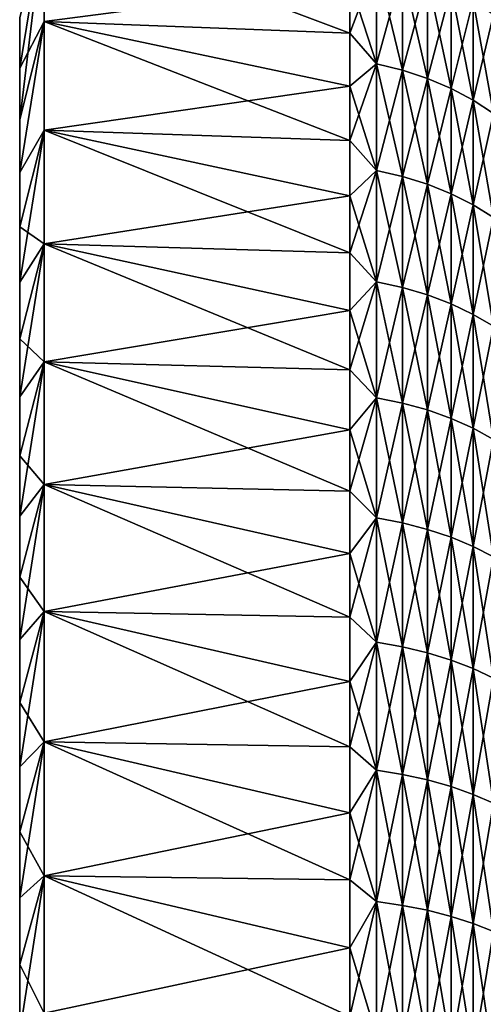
# Model space of a CAD drawing. Header units: metres. Extents: x -61 to 49, y -32 to 32.
# Tile 36 of 256: x -61 to -56, y 13 to 23. Entities that reach past the tile are written whole.
import ezdxf

# ---------------------------------------------------------------- set-up
doc = ezdxf.new("R2010")
doc.units = ezdxf.units.M
doc.layers.add('solid_K_27_40_10_000Y34', color=7, linetype='CONTINUOUS')

msp = doc.modelspace()

# ---------------------------------------------------------------- linework, layer by layer
at = {"layer": 'solid_K_27_40_10_000Y34'}
for points in [[(-60.739529, 24.080906, -21.825672), (-61, 22.485098, -21.373669), (-61, 23.019142, -20.797413)], [(-60.739529, 22.980925, -22.981016), (-61, 22.485098, -21.373669), (-60.739529, 24.080906, -21.825672)], [(-60.739529, 24.080906, 21.825672), (-61, 23.019142, 20.797413), (-61, 22.485098, 21.373669)], [(-60.739529, 24.080906, 21.825672), (-61, 22.485098, 21.373669), (-61, 21.93647, 21.93638)], [(-60.739529, 24.080906, 21.825672), (-61, 21.93647, 21.93638), (-60.739529, 22.980925, 22.981016)], [(-60.739529, 24.080906, -21.825672), (-57.49202, 23.404406, -21.716152), (-57.49202, 22.85573, -22.292892)], [(-60.739529, 22.980925, -22.981016), (-60.739529, 24.080906, -21.825672), (-57.49202, 22.85573, -22.292892)], [(-60.739529, 24.080906, 21.825672), (-60.739529, 22.980925, 22.981016), (-57.49202, 23.404409, 21.716146)], [(-57.208706, 22.529903, -22.529903), (-57.49202, 23.404406, -21.716152), (-57.208706, 23.608253, -21.397274)], [(-57.208706, 23.608253, 21.397274), (-57.49202, 23.404409, 21.716146), (-57.49202, 22.855734, 22.292887)], [(-57.208706, 23.608253, 21.397274), (-57.49202, 22.855734, 22.292887), (-57.208706, 22.529903, 22.529903)], [(-57.208706, 23.608253, 21.397274), (-57.208706, 22.529903, 22.529903), (-56.93124, 23.537645, 21.333279)], [(-57.208706, 23.608253, -21.397274), (-56.93124, 23.537645, -21.333279), (-56.93124, 22.462519, -22.462519)], [(-57.208706, 22.529903, -22.529903), (-57.208706, 23.608253, -21.397274), (-56.93124, 22.462519, -22.462519)], [(-57.208706, 22.529903, 22.529903), (-56.93124, 22.462519, 22.462519), (-56.93124, 23.537645, 21.333279)], [(-56.93124, 23.537645, 21.333279), (-56.93124, 22.462519, 22.462519), (-56.665268, 23.445911, 21.250135)], [(-56.93124, 23.537645, -21.333279), (-56.665268, 23.445911, -21.250135), (-56.665268, 22.374975, -22.374975)], [(-56.93124, 22.462519, -22.462519), (-56.93124, 23.537645, -21.333279), (-56.665268, 22.374975, -22.374975)], [(-60.739529, 22.980925, 22.981016), (-57.49202, 22.855734, 22.292887), (-57.49202, 23.404409, 21.716146)], [(-57.208706, 22.529903, -22.529903), (-57.49202, 22.85573, -22.292892), (-57.49202, 23.404406, -21.716152)], [(-56.93124, 22.462519, 22.462519), (-56.665268, 22.374975, 22.374975), (-56.665268, 23.445911, 21.250135)], [(-56.665268, 23.445911, 21.250135), (-56.665268, 22.374975, 22.374975), (-56.413712, 23.334063, 21.148762)], [(-56.665268, 23.445911, -21.250135), (-56.413712, 23.334063, -21.148762), (-56.413712, 22.268234, -22.268234)], [(-56.665268, 22.374975, -22.374975), (-56.665268, 23.445911, -21.250135), (-56.413712, 22.268234, -22.268234)], [(-56.665268, 22.374975, 22.374975), (-56.413712, 22.268234, 22.268234), (-56.413712, 23.334063, 21.148762)], [(-56.413712, 23.334063, 21.148762), (-56.413712, 22.268234, 22.268234), (-56.179329, 23.203323, 21.030268)], [(-56.413712, 23.334063, -21.148762), (-56.179329, 23.203323, -21.030268), (-56.179329, 22.143469, -22.143469)], [(-56.413712, 22.268234, -22.268234), (-56.413712, 23.334063, -21.148762), (-56.179329, 22.143469, -22.143469)], [(-56.413712, 22.268234, 22.268234), (-56.179329, 22.143469, 22.143469), (-56.179329, 23.203323, 21.030268)], [(-56.179329, 23.203323, 21.030268), (-56.179329, 22.143469, 22.143469), (-55.964695, 23.055132, 20.895954)], [(-56.179329, 23.203323, -21.030268), (-55.964695, 23.055132, -20.895954), (-55.964695, 22.002047, -22.002047)], [(-56.179329, 22.143469, -22.143469), (-56.179329, 23.203323, -21.030268), (-55.964695, 22.002047, -22.002047)], [(-56.179329, 22.143469, 22.143469), (-55.964695, 22.002047, 22.002047), (-55.964695, 23.055132, 20.895954)], [(-61, 23.019142, 20.797413), (-61, 23.019142, -20.797413), (-61, 22.485098, -21.373669)], [(-61, 22.485098, 21.373669), (-61, 23.019142, 20.797413), (-61, 22.485098, -21.373669)], [(-60.739529, 22.980925, -22.981016), (-61, 21.373859, -22.484905), (-61, 21.93647, -21.93638)], [(-60.739529, 21.825676, -24.080902), (-61, 21.373859, -22.484905), (-60.739529, 22.980925, -22.981016)], [(-60.739529, 22.980925, -22.981016), (-61, 21.93647, -21.93638), (-61, 22.485098, -21.373669)], [(-60.739529, 22.980925, 22.981016), (-61, 21.93647, 21.93638), (-61, 21.373859, 22.484905)], [(-60.739529, 22.980925, 22.981016), (-61, 21.373859, 22.484905), (-60.739529, 21.825676, 24.080902)], [(-60.739529, 22.980925, -22.981016), (-57.49202, 22.292849, -22.855772), (-57.49202, 21.716112, -23.404442)], [(-60.739529, 21.825676, -24.080902), (-60.739529, 22.980925, -22.981016), (-57.49202, 21.716112, -23.404442)], [(-60.739529, 22.980925, -22.981016), (-57.49202, 22.85573, -22.292892), (-57.49202, 22.292849, -22.855772)], [(-60.739529, 22.980925, 22.981016), (-57.49202, 22.292852, 22.855768), (-57.49202, 22.855734, 22.292887)], [(-60.739529, 22.980925, 22.981016), (-60.739529, 21.825676, 24.080902), (-57.49202, 22.292852, 22.855768)], [(-57.208706, 22.529903, 22.529903), (-57.49202, 22.855734, 22.292887), (-57.49202, 22.292852, 22.855768)], [(-57.208706, 22.529903, -22.529903), (-57.49202, 22.292849, -22.855772), (-57.49202, 22.85573, -22.292892)], [(-57.208706, 21.397274, -23.608253), (-57.49202, 22.292849, -22.855772), (-57.208706, 22.529903, -22.529903)], [(-57.208706, 22.529903, 22.529903), (-57.49202, 22.292852, 22.855768), (-57.49202, 21.716114, 23.40444)], [(-57.208706, 22.529903, 22.529903), (-57.49202, 21.716114, 23.40444), (-57.208706, 21.397274, 23.608253)], [(-57.208706, 22.529903, 22.529903), (-57.208706, 21.397274, 23.608253), (-56.93124, 22.462519, 22.462519)], [(-57.208706, 22.529903, -22.529903), (-56.93124, 22.462519, -22.462519), (-56.93124, 21.333279, -23.537645)], [(-57.208706, 21.397274, -23.608253), (-57.208706, 22.529903, -22.529903), (-56.93124, 21.333279, -23.537645)], [(-61, 22.485098, 21.373669), (-61, 22.485098, -21.373669), (-61, 21.93647, -21.93638)], [(-61, 21.93647, 21.93638), (-61, 22.485098, 21.373669), (-61, 21.93647, -21.93638)], [(-57.208706, 21.397274, 23.608253), (-56.93124, 21.333279, 23.537645), (-56.93124, 22.462519, 22.462519)], [(-56.93124, 22.462519, 22.462519), (-56.93124, 21.333279, 23.537645), (-56.665268, 22.374975, 22.374975)], [(-56.93124, 22.462519, -22.462519), (-56.665268, 22.374975, -22.374975), (-56.665268, 21.250135, -23.445911)], [(-56.93124, 21.333279, -23.537645), (-56.93124, 22.462519, -22.462519), (-56.665268, 21.250135, -23.445911)], [(-56.93124, 21.333279, 23.537645), (-56.665268, 21.250135, 23.445911), (-56.665268, 22.374975, 22.374975)], [(-56.665268, 22.374975, 22.374975), (-56.665268, 21.250135, 23.445911), (-56.413712, 22.268234, 22.268234)], [(-56.665268, 22.374975, -22.374975), (-56.413712, 22.268234, -22.268234), (-56.413712, 21.148762, -23.334063)], [(-56.665268, 21.250135, -23.445911), (-56.665268, 22.374975, -22.374975), (-56.413712, 21.148762, -23.334063)], [(-60.739529, 21.825676, 24.080902), (-57.49202, 21.716114, 23.40444), (-57.49202, 22.292852, 22.855768)], [(-57.208706, 21.397274, -23.608253), (-57.49202, 21.716112, -23.404442), (-57.49202, 22.292849, -22.855772)], [(-56.665268, 21.250135, 23.445911), (-56.413712, 21.148762, 23.334063), (-56.413712, 22.268234, 22.268234)], [(-56.413712, 22.268234, 22.268234), (-56.413712, 21.148762, 23.334063), (-56.179329, 22.143469, 22.143469)], [(-56.413712, 22.268234, -22.268234), (-56.179329, 22.143469, -22.143469), (-56.179329, 21.030268, -23.203323)], [(-56.413712, 21.148762, -23.334063), (-56.413712, 22.268234, -22.268234), (-56.179329, 21.030268, -23.203323)], [(-56.413712, 21.148762, 23.334063), (-56.179329, 21.030268, 23.203323), (-56.179329, 22.143469, 22.143469)], [(-56.179329, 22.143469, 22.143469), (-56.179329, 21.030268, 23.203323), (-55.964695, 22.002047, 22.002047)], [(-56.179329, 22.143469, -22.143469), (-55.964695, 22.002047, -22.002047), (-55.964695, 20.895954, -23.055132)], [(-56.179329, 21.030268, -23.203323), (-56.179329, 22.143469, -22.143469), (-55.964695, 20.895954, -23.055132)], [(-56.179329, 21.030268, 23.203323), (-55.964695, 20.895954, 23.055132), (-55.964695, 22.002047, 22.002047)], [(-61, 21.93647, 21.93638), (-61, 21.93647, -21.93638), (-61, 21.373859, -22.484905)], [(-61, 21.373859, 22.484905), (-61, 21.93647, 21.93638), (-61, 21.373859, -22.484905)], [(-60.739529, 21.825676, -24.080902), (-61, 20.797045, -23.019451), (-61, 21.373859, -22.484905)], [(-60.739529, 20.617842, -25.122791), (-61, 20.797045, -23.019451), (-60.739529, 21.825676, -24.080902)], [(-60.739529, 21.825676, 24.080902), (-61, 21.373859, 22.484905), (-61, 20.797045, 23.019451)], [(-60.739529, 21.825676, 24.080902), (-61, 20.797045, 23.019451), (-61, 20.207176, 23.538977)], [(-60.739529, 21.825676, 24.080902), (-61, 20.207176, 23.538977), (-60.739529, 20.617842, 25.122791)], [(-60.739529, 21.825676, -24.080902), (-57.49202, 21.125875, -23.938562), (-57.49202, 20.522507, -24.457802)], [(-60.739529, 20.617842, -25.122791), (-60.739529, 21.825676, -24.080902), (-57.49202, 20.522507, -24.457802)], [(-60.739529, 21.825676, -24.080902), (-57.49202, 21.716112, -23.404442), (-57.49202, 21.125875, -23.938562)], [(-60.739529, 21.825676, 24.080902), (-57.49202, 21.125877, 23.938562), (-57.49202, 21.716114, 23.40444)], [(-60.739529, 21.825676, 24.080902), (-60.739529, 20.617842, 25.122791), (-57.49202, 21.125877, 23.938562)], [(-57.208706, 21.397274, 23.608253), (-57.49202, 21.716114, 23.40444), (-57.49202, 21.125877, 23.938562)], [(-57.208706, 21.397274, -23.608253), (-57.49202, 21.125875, -23.938562), (-57.49202, 21.716112, -23.404442)], [(-61, 21.373859, 22.484905), (-61, 21.373859, -22.484905), (-61, 20.797045, -23.019451)], [(-61, 20.797045, 23.019451), (-61, 21.373859, 22.484905), (-61, 20.797045, -23.019451)], [(-57.208706, 20.213099, -24.629732), (-57.49202, 21.125875, -23.938562), (-57.208706, 21.397274, -23.608253)], [(-57.208706, 21.397274, 23.608253), (-57.49202, 21.125877, 23.938562), (-57.49202, 20.522507, 24.457802)], [(-57.208706, 21.397274, 23.608253), (-57.49202, 20.522507, 24.457802), (-57.208706, 20.213099, 24.629732)], [(-57.208706, 21.397274, 23.608253), (-57.208706, 20.213099, 24.629732), (-56.93124, 21.333279, 23.537645)], [(-57.208706, 21.397274, -23.608253), (-56.93124, 21.333279, -23.537645), (-56.93124, 20.152643, -24.556067)], [(-57.208706, 20.213099, -24.629732), (-57.208706, 21.397274, -23.608253), (-56.93124, 20.152643, -24.556067)], [(-57.208706, 20.213099, 24.629732), (-56.93124, 20.152643, 24.556067), (-56.93124, 21.333279, 23.537645)], [(-56.93124, 21.333279, 23.537645), (-56.93124, 20.152643, 24.556067), (-56.665268, 21.250135, 23.445911)], [(-56.93124, 21.333279, -23.537645), (-56.665268, 21.250135, -23.445911), (-56.665268, 20.074102, -24.460365)], [(-56.93124, 20.152643, -24.556067), (-56.93124, 21.333279, -23.537645), (-56.665268, 20.074102, -24.460365)], [(-56.93124, 20.152643, 24.556067), (-56.665268, 20.074102, 24.460365), (-56.665268, 21.250135, 23.445911)], [(-56.665268, 21.250135, 23.445911), (-56.665268, 20.074102, 24.460365), (-56.413712, 21.148762, 23.334063)], [(-56.665268, 21.250135, -23.445911), (-56.413712, 21.148762, -23.334063), (-56.413712, 19.978338, -24.343676)], [(-56.665268, 20.074102, -24.460365), (-56.665268, 21.250135, -23.445911), (-56.413712, 19.978338, -24.343676)], [(-60.739529, 20.617842, 25.122791), (-57.49202, 20.522507, 24.457802), (-57.49202, 21.125877, 23.938562)], [(-57.208706, 20.213099, -24.629732), (-57.49202, 20.522507, -24.457802), (-57.49202, 21.125875, -23.938562)], [(-56.665268, 20.074102, 24.460365), (-56.413712, 19.978338, 24.343676), (-56.413712, 21.148762, 23.334063)], [(-56.413712, 21.148762, 23.334063), (-56.413712, 19.978338, 24.343676), (-56.179329, 21.030268, 23.203323)], [(-56.413712, 21.148762, -23.334063), (-56.179329, 21.030268, -23.203323), (-56.179329, 19.866402, -24.207281)], [(-56.413712, 19.978338, -24.343676), (-56.413712, 21.148762, -23.334063), (-56.179329, 19.866402, -24.207281)], [(-56.413712, 19.978338, 24.343676), (-56.179329, 19.866402, 24.207281), (-56.179329, 21.030268, 23.203323)], [(-56.179329, 21.030268, 23.203323), (-56.179329, 19.866402, 24.207281), (-55.964695, 20.895954, 23.055132)], [(-56.179329, 21.030268, -23.203323), (-55.964695, 20.895954, -23.055132), (-55.964695, 19.739523, -24.052677)], [(-56.179329, 19.866402, -24.207281), (-56.179329, 21.030268, -23.203323), (-55.964695, 19.739523, -24.052677)], [(-56.179329, 19.866402, 24.207281), (-55.964695, 19.739523, 24.052677), (-55.964695, 20.895954, 23.055132)], [(-61, 20.797045, 23.019451), (-61, 20.797045, -23.019451), (-61, 20.207176, -23.538977)], [(-60.739529, 20.617842, -25.122791), (-61, 20.207176, -23.538977), (-61, 20.797045, -23.019451)], [(-61, 20.207176, 23.538977), (-61, 20.797045, 23.019451), (-61, 20.207176, -23.538977)], [(-60.739529, 20.617842, -25.122791), (-61, 19.604595, -24.043159), (-61, 20.207176, -23.538977)], [(-60.739529, 19.360161, -26.104294), (-61, 19.604595, -24.043159), (-60.739529, 20.617842, -25.122791)], [(-60.739529, 20.617842, 25.122791), (-61, 20.207176, 23.538977), (-61, 19.604595, 24.043159)], [(-60.739529, 20.617842, 25.122791), (-61, 19.604595, 24.043159), (-61, 18.989401, 24.531944)], [(-60.739529, 20.617842, 25.122791), (-61, 18.989401, 24.531944), (-60.739529, 19.360161, 26.104294)], [(-60.739529, 20.617842, -25.122791), (-57.49202, 19.90638, -24.96184), (-57.49202, 19.277878, -25.450359)], [(-60.739529, 19.360161, -26.104294), (-60.739529, 20.617842, -25.122791), (-57.49202, 19.277878, -25.450359)], [(-60.739529, 20.617842, -25.122791), (-57.49202, 20.522507, -24.457802), (-57.49202, 19.90638, -24.96184)], [(-60.739529, 20.617842, 25.122791), (-57.49202, 19.90638, 24.96184), (-57.49202, 20.522507, 24.457802)], [(-60.739529, 20.617842, 25.122791), (-60.739529, 19.360161, 26.104294), (-57.49202, 19.90638, 24.96184)], [(-57.208706, 20.213099, -24.629732), (-57.49202, 19.90638, -24.96184), (-57.49202, 20.522507, -24.457802)], [(-57.208706, 20.213099, 24.629732), (-57.49202, 20.522507, 24.457802), (-57.49202, 19.90638, 24.96184)], [(-57.208706, 18.980227, -25.591873), (-57.49202, 19.90638, -24.96184), (-57.208706, 20.213099, -24.629732)], [(-57.208706, 20.213099, 24.629732), (-57.49202, 19.90638, 24.96184), (-57.49202, 19.277878, 25.450359)], [(-57.208706, 20.213099, 24.629732), (-57.49202, 19.277878, 25.450359), (-57.208706, 18.980227, 25.591873)], [(-57.208706, 20.213099, 24.629732), (-57.208706, 18.980227, 25.591873), (-56.93124, 20.152643, 24.556067)], [(-57.208706, 20.213099, -24.629732), (-56.93124, 20.152643, -24.556067), (-56.93124, 18.92346, -25.515331)], [(-57.208706, 18.980227, -25.591873), (-57.208706, 20.213099, -24.629732), (-56.93124, 18.92346, -25.515331)], [(-61, 20.207176, 23.538977), (-61, 20.207176, -23.538977), (-61, 19.604595, -24.043159)], [(-61, 19.604595, 24.043159), (-61, 20.207176, 23.538977), (-61, 19.604595, -24.043159)], [(-57.208706, 18.980227, 25.591873), (-56.93124, 18.92346, 25.515331), (-56.93124, 20.152643, 24.556067)], [(-56.93124, 20.152643, 24.556067), (-56.93124, 18.92346, 25.515331), (-56.665268, 20.074102, 24.460365)], [(-56.93124, 20.152643, -24.556067), (-56.665268, 20.074102, -24.460365), (-56.665268, 18.84971, -25.415892)], [(-56.93124, 18.92346, -25.515331), (-56.93124, 20.152643, -24.556067), (-56.665268, 18.84971, -25.415892)], [(-56.93124, 18.92346, 25.515331), (-56.665268, 18.84971, 25.415892), (-56.665268, 20.074102, 24.460365)], [(-56.665268, 20.074102, 24.460365), (-56.665268, 18.84971, 25.415892), (-56.413712, 19.978338, 24.343676)], [(-56.665268, 20.074102, -24.460365), (-56.413712, 19.978338, -24.343676), (-56.413712, 18.759787, -25.294643)], [(-56.665268, 18.84971, -25.415892), (-56.665268, 20.074102, -24.460365), (-56.413712, 18.759787, -25.294643)], [(-60.739529, 19.360161, 26.104294), (-57.49202, 19.277878, 25.450359), (-57.49202, 19.90638, 24.96184)], [(-57.208706, 18.980227, -25.591873), (-57.49202, 19.277878, -25.450359), (-57.49202, 19.90638, -24.96184)], [(-56.665268, 18.84971, 25.415892), (-56.413712, 18.759787, 25.294643), (-56.413712, 19.978338, 24.343676)], [(-56.413712, 19.978338, 24.343676), (-56.413712, 18.759787, 25.294643), (-56.179329, 19.866402, 24.207281)], [(-56.413712, 19.978338, -24.343676), (-56.179329, 19.866402, -24.207281), (-56.179329, 18.654676, -25.15292)], [(-56.413712, 18.759787, -25.294643), (-56.413712, 19.978338, -24.343676), (-56.179329, 18.654676, -25.15292)], [(-56.413712, 18.759787, 25.294643), (-56.179329, 18.654676, 25.15292), (-56.179329, 19.866402, 24.207281)], [(-56.179329, 19.866402, 24.207281), (-56.179329, 18.654676, 25.15292), (-55.964695, 19.739523, 24.052677)], [(-56.179329, 19.866402, -24.207281), (-55.964695, 19.739523, -24.052677), (-55.964695, 18.535536, -24.992277)], [(-56.179329, 18.654676, -25.15292), (-56.179329, 19.866402, -24.207281), (-55.964695, 18.535536, -24.992277)], [(-56.179329, 18.654676, 25.15292), (-55.964695, 18.535536, 24.992277), (-55.964695, 19.739523, 24.052677)], [(-61, 19.604595, 24.043159), (-61, 19.604595, -24.043159), (-61, 18.989401, -24.531944)], [(-60.739529, 19.360161, -26.104294), (-61, 18.989401, -24.531944), (-61, 19.604595, -24.043159)], [(-61, 18.989401, 24.531944), (-61, 19.604595, 24.043159), (-61, 18.989401, -24.531944)], [(-60.739529, 19.360161, -26.104294), (-61, 18.361893, -25.005064), (-61, 18.989401, -24.531944)], [(-60.739529, 18.056015, -27.022774), (-61, 18.361893, -25.005064), (-60.739529, 19.360161, -26.104294)], [(-60.739529, 19.360161, 26.104294), (-61, 18.989401, 24.531944), (-61, 18.361893, 25.005064)], [(-60.739529, 19.360161, 26.104294), (-61, 18.361893, 25.005064), (-61, 17.72213, 25.462496)], [(-60.739529, 19.360161, 26.104294), (-61, 17.72213, 25.462496), (-60.739529, 18.056015, 27.022774)], [(-60.739529, 19.360161, -26.104294), (-57.49202, 18.63739, -25.923061), (-57.49202, 17.985317, -26.379646)], [(-60.739529, 18.056015, -27.022774), (-60.739529, 19.360161, -26.104294), (-57.49202, 17.985317, -26.379646)], [(-60.739529, 19.360161, -26.104294), (-57.49202, 19.277878, -25.450359), (-57.49202, 18.63739, -25.923061)], [(-60.739529, 19.360161, 26.104294), (-57.49202, 18.637392, 25.923059), (-57.49202, 19.277878, 25.450359)], [(-60.739529, 19.360161, 26.104294), (-60.739529, 18.056015, 27.022774), (-57.49202, 18.637392, 25.923059)], [(-57.208706, 18.980227, -25.591873), (-57.49202, 18.63739, -25.923061), (-57.49202, 19.277878, -25.450359)], [(-57.208706, 18.980227, 25.591873), (-57.49202, 19.277878, 25.450359), (-57.49202, 18.637392, 25.923059)], [(-61, 18.989401, 24.531944), (-61, 18.989401, -24.531944), (-61, 18.361893, -25.005064)], [(-61, 18.361893, 25.005064), (-61, 18.989401, 24.531944), (-61, 18.361893, -25.005064)], [(-57.208706, 17.701632, -26.492363), (-57.49202, 18.63739, -25.923061), (-57.208706, 18.980227, -25.591873)], [(-57.208706, 18.980227, 25.591873), (-57.49202, 18.637392, 25.923059), (-57.49202, 17.985319, 26.379644)], [(-57.208706, 18.980227, 25.591873), (-57.49202, 17.985319, 26.379644), (-57.208706, 17.701632, 26.492363)], [(-57.208706, 18.980227, 25.591873), (-57.208706, 17.701632, 26.492363), (-56.93124, 18.92346, 25.515331)], [(-57.208706, 18.980227, -25.591873), (-56.93124, 18.92346, -25.515331), (-56.93124, 17.648687, -26.413128)], [(-57.208706, 17.701632, -26.492363), (-57.208706, 18.980227, -25.591873), (-56.93124, 17.648687, -26.413128)], [(-57.208706, 17.701632, 26.492363), (-56.93124, 17.648687, 26.413128), (-56.93124, 18.92346, 25.515331)], [(-56.93124, 18.92346, 25.515331), (-56.93124, 17.648687, 26.413128), (-56.665268, 18.84971, 25.415892)], [(-56.93124, 18.92346, -25.515331), (-56.665268, 18.84971, -25.415892), (-56.665268, 17.579906, -26.310188)], [(-56.93124, 17.648687, -26.413128), (-56.93124, 18.92346, -25.515331), (-56.665268, 17.579906, -26.310188)], [(-56.93124, 17.648687, 26.413128), (-56.665268, 17.579906, 26.310188), (-56.665268, 18.84971, 25.415892)], [(-56.665268, 18.84971, 25.415892), (-56.665268, 17.579906, 26.310188), (-56.413712, 18.759787, 25.294643)], [(-56.665268, 18.84971, -25.415892), (-56.413712, 18.759787, -25.294643), (-56.413712, 17.49604, -26.184675)], [(-56.665268, 17.579906, -26.310188), (-56.665268, 18.84971, -25.415892), (-56.413712, 17.49604, -26.184675)], [(-56.665268, 17.579906, 26.310188), (-56.413712, 17.49604, 26.184675), (-56.413712, 18.759787, 25.294643)], [(-56.413712, 18.759787, 25.294643), (-56.413712, 17.49604, 26.184675), (-56.179329, 18.654676, 25.15292)], [(-56.413712, 18.759787, -25.294643), (-56.179329, 18.654676, -25.15292), (-56.179329, 17.398012, -26.037964)], [(-56.413712, 17.49604, -26.184675), (-56.413712, 18.759787, -25.294643), (-56.179329, 17.398012, -26.037964)], [(-60.739529, 18.056015, 27.022774), (-57.49202, 17.985319, 26.379644), (-57.49202, 18.637392, 25.923059)], [(-57.208706, 17.701632, -26.492363), (-57.49202, 17.985317, -26.379646), (-57.49202, 18.63739, -25.923061)], [(-56.413712, 17.49604, 26.184675), (-56.179329, 17.398012, 26.037964), (-56.179329, 18.654676, 25.15292)], [(-56.179329, 18.654676, 25.15292), (-56.179329, 17.398012, 26.037964), (-55.964695, 18.535536, 24.992277)], [(-56.179329, 18.654676, -25.15292), (-55.964695, 18.535536, -24.992277), (-55.964695, 17.286896, -25.871668)], [(-56.179329, 17.398012, -26.037964), (-56.179329, 18.654676, -25.15292), (-55.964695, 17.286896, -25.871668)], [(-56.179329, 17.398012, 26.037964), (-55.964695, 17.286896, 25.871668), (-55.964695, 18.535536, 24.992277)], [(-61, 18.361893, 25.005064), (-61, 18.361893, -25.005064), (-61, 17.72213, -25.462496)], [(-60.739529, 18.056015, -27.022774), (-61, 17.72213, -25.462496), (-61, 18.361893, -25.005064)], [(-61, 17.72213, 25.462496), (-61, 18.361893, 25.005064), (-61, 17.72213, -25.462496)], [(-60.739529, 18.056015, -27.022774), (-61, 17.071526, -25.903215), (-61, 17.72213, -25.462496)], [(-60.739529, 16.70841, -27.876137), (-61, 17.071526, -25.903215), (-60.739529, 18.056015, -27.022774)], [(-60.739529, 18.056015, 27.022774), (-61, 17.72213, 25.462496), (-61, 17.071526, 25.903215)], [(-60.739529, 18.056015, 27.022774), (-61, 17.071526, 25.903215), (-61, 16.409935, 26.327314)], [(-60.739529, 18.056015, 27.022774), (-61, 16.409935, 26.327314), (-60.739529, 16.70841, 27.876137)], [(-60.739529, 18.056015, -27.022774), (-57.49202, 17.322063, -26.819834), (-57.49202, 16.648041, -27.243351)], [(-60.739529, 16.70841, -27.876137), (-60.739529, 18.056015, -27.022774), (-57.49202, 16.648041, -27.243351)], [(-60.739529, 18.056015, -27.022774), (-57.49202, 17.985317, -26.379646), (-57.49202, 17.322063, -26.819834)], [(-60.739529, 18.056015, 27.022774), (-57.49202, 17.322065, 26.819834), (-57.49202, 17.985319, 26.379644)], [(-60.739529, 18.056015, 27.022774), (-60.739529, 16.70841, 27.876137), (-57.49202, 17.322065, 26.819834)], [(-57.208706, 17.701632, 26.492363), (-57.49202, 17.985319, 26.379644), (-57.49202, 17.322065, 26.819834)], [(-57.208706, 17.701632, -26.492363), (-57.49202, 17.322063, -26.819834), (-57.49202, 17.985317, -26.379646)], [(-61, 17.72213, 25.462496), (-61, 17.72213, -25.462496), (-61, 17.071526, -25.903215)], [(-61, 17.071526, 25.903215), (-61, 17.72213, 25.462496), (-61, 17.071526, -25.903215)], [(-57.208706, 16.38039, -27.329029), (-57.49202, 17.322063, -26.819834), (-57.208706, 17.701632, -26.492363)], [(-57.208706, 17.701632, 26.492363), (-57.49202, 17.322065, 26.819834), (-57.49202, 16.648043, 27.243349)], [(-57.208706, 17.701632, 26.492363), (-57.49202, 16.648043, 27.243349), (-57.208706, 16.38039, 27.329029)], [(-57.208706, 17.701632, 26.492363), (-57.208706, 16.38039, 27.329029), (-56.93124, 17.648687, 26.413128)], [(-57.208706, 17.701632, -26.492363), (-56.93124, 17.648687, -26.413128), (-56.93124, 16.331398, -27.247292)], [(-57.208706, 16.38039, -27.329029), (-57.208706, 17.701632, -26.492363), (-56.93124, 16.331398, -27.247292)], [(-57.208706, 16.38039, 27.329029), (-56.93124, 16.331398, 27.247292), (-56.93124, 17.648687, 26.413128)], [(-56.93124, 17.648687, 26.413128), (-56.93124, 16.331398, 27.247292), (-56.665268, 17.579906, 26.310188)], [(-56.93124, 17.648687, -26.413128), (-56.665268, 17.579906, -26.310188), (-56.665268, 16.26775, -27.141102)], [(-56.93124, 16.331398, -27.247292), (-56.93124, 17.648687, -26.413128), (-56.665268, 16.26775, -27.141102)], [(-56.93124, 16.331398, 27.247292), (-56.665268, 16.26775, 27.141102), (-56.665268, 17.579906, 26.310188)], [(-56.665268, 17.579906, 26.310188), (-56.665268, 16.26775, 27.141102), (-56.413712, 17.49604, 26.184675)], [(-56.665268, 17.579906, -26.310188), (-56.413712, 17.49604, -26.184675), (-56.413712, 16.190144, -27.011623)], [(-56.665268, 16.26775, -27.141102), (-56.665268, 17.579906, -26.310188), (-56.413712, 16.190144, -27.011623)], [(-56.665268, 16.26775, 27.141102), (-56.413712, 16.190144, 27.011623), (-56.413712, 17.49604, 26.184675)], [(-56.413712, 17.49604, 26.184675), (-56.413712, 16.190144, 27.011623), (-56.179329, 17.398012, 26.037964)], [(-56.413712, 17.49604, -26.184675), (-56.179329, 17.398012, -26.037964), (-56.179329, 16.099432, -26.860281)], [(-56.413712, 16.190144, -27.011623), (-56.413712, 17.49604, -26.184675), (-56.179329, 16.099432, -26.860281)], [(-56.413712, 16.190144, 27.011623), (-56.179329, 16.099432, 26.860281), (-56.179329, 17.398012, 26.037964)], [(-56.179329, 17.398012, 26.037964), (-56.179329, 16.099432, 26.860281), (-55.964695, 17.286896, 25.871668)], [(-56.179329, 17.398012, -26.037964), (-55.964695, 17.286896, -25.871668), (-55.964695, 15.996611, -26.688732)], [(-56.179329, 16.099432, -26.860281), (-56.179329, 17.398012, -26.037964), (-55.964695, 15.996611, -26.688732)], [(-60.739529, 16.70841, 27.876137), (-57.49202, 16.648043, 27.243349), (-57.49202, 17.322065, 26.819834)], [(-57.208706, 16.38039, -27.329029), (-57.49202, 16.648041, -27.243351), (-57.49202, 17.322063, -26.819834)], [(-56.179329, 16.099432, 26.860281), (-55.964695, 15.996611, 26.688732), (-55.964695, 17.286896, 25.871668)], [(-61, 17.071526, 25.903215), (-61, 17.071526, -25.903215), (-61, 16.409935, -26.327314)], [(-60.739529, 16.70841, -27.876137), (-61, 16.409935, -26.327314), (-61, 17.071526, -25.903215)], [(-61, 16.409935, 26.327314), (-61, 17.071526, 25.903215), (-61, 16.409935, -26.327314)], [(-60.739529, 16.70841, -27.876137), (-61, 15.737949, -26.73444), (-61, 16.409935, -26.327314)], [(-60.739529, 15.320378, -28.662449), (-61, 15.737949, -26.73444), (-60.739529, 16.70841, -27.876137)], [(-60.739529, 16.70841, 27.876137), (-61, 16.409935, 26.327314), (-61, 15.737949, 26.73444)], [(-60.739529, 16.70841, 27.876137), (-61, 15.737949, 26.73444), (-61, 15.05556, 27.124577)], [(-60.739529, 16.70841, 27.876137), (-61, 15.05556, 27.124577), (-60.739529, 15.320378, 28.662449)], [(-60.739529, 16.70841, -27.876137), (-57.49202, 15.96367, -27.649931), (-57.49202, 15.269377, -28.039322)], [(-60.739529, 15.320378, -28.662449), (-60.739529, 16.70841, -27.876137), (-57.49202, 15.269377, -28.039322)], [(-60.739529, 16.70841, -27.876137), (-57.49202, 16.648041, -27.243351), (-57.49202, 15.96367, -27.649931)], [(-60.739529, 16.70841, 27.876137), (-57.49202, 15.96367, 27.649931), (-57.49202, 16.648043, 27.243349)], [(-60.739529, 16.70841, 27.876137), (-60.739529, 15.320378, 28.662449), (-57.49202, 15.96367, 27.649931)], [(-57.208706, 16.38039, 27.329029), (-57.49202, 16.648043, 27.243349), (-57.49202, 15.96367, 27.649931)], [(-57.208706, 16.38039, -27.329029), (-57.49202, 15.96367, -27.649931), (-57.49202, 16.648041, -27.243351)], [(-61, 16.409935, 26.327314), (-61, 16.409935, -26.327314), (-61, 15.737949, -26.73444)], [(-61, 15.737949, 26.73444), (-61, 16.409935, 26.327314), (-61, 15.737949, -26.73444)], [(-57.208706, 15.019687, -28.099857), (-57.49202, 15.96367, -27.649931), (-57.208706, 16.38039, -27.329029)], [(-57.208706, 16.38039, 27.329029), (-57.49202, 15.96367, 27.649931), (-57.49202, 15.269376, 28.039322)], [(-57.208706, 16.38039, 27.329029), (-57.49202, 15.269376, 28.039322), (-57.208706, 15.019687, 28.099857)], [(-57.208706, 16.38039, 27.329029), (-57.208706, 15.019687, 28.099857), (-56.93124, 16.331398, 27.247292)], [(-57.208706, 16.38039, -27.329029), (-56.93124, 16.331398, -27.247292), (-56.93124, 14.974765, -28.015816)], [(-57.208706, 15.019687, -28.099857), (-57.208706, 16.38039, -27.329029), (-56.93124, 14.974765, -28.015816)], [(-57.208706, 15.019687, 28.099857), (-56.93124, 14.974765, 28.015816), (-56.93124, 16.331398, 27.247292)], [(-56.93124, 16.331398, 27.247292), (-56.93124, 14.974765, 28.015816), (-56.665268, 16.26775, 27.141102)], [(-56.93124, 16.331398, -27.247292), (-56.665268, 16.26775, -27.141102), (-56.665268, 14.916404, -27.90663)], [(-56.93124, 14.974765, -28.015816), (-56.93124, 16.331398, -27.247292), (-56.665268, 14.916404, -27.90663)], [(-56.93124, 14.974765, 28.015816), (-56.665268, 14.916404, 27.90663), (-56.665268, 16.26775, 27.141102)], [(-56.665268, 16.26775, 27.141102), (-56.665268, 14.916404, 27.90663), (-56.413712, 16.190144, 27.011623)], [(-56.665268, 16.26775, -27.141102), (-56.413712, 16.190144, -27.011623), (-56.413712, 14.845245, -27.7735)], [(-56.665268, 14.916404, -27.90663), (-56.665268, 16.26775, -27.141102), (-56.413712, 14.845245, -27.7735)], [(-56.665268, 14.916404, 27.90663), (-56.413712, 14.845245, 27.7735), (-56.413712, 16.190144, 27.011623)], [(-56.413712, 16.190144, 27.011623), (-56.413712, 14.845245, 27.7735), (-56.179329, 16.099432, 26.860281)], [(-56.413712, 16.190144, -27.011623), (-56.179329, 16.099432, -26.860281), (-56.179329, 14.762069, -27.617887)], [(-56.413712, 14.845245, -27.7735), (-56.413712, 16.190144, -27.011623), (-56.179329, 14.762069, -27.617887)], [(-56.413712, 14.845245, 27.7735), (-56.179329, 14.762069, 27.617887), (-56.179329, 16.099432, 26.860281)], [(-56.179329, 16.099432, 26.860281), (-56.179329, 14.762069, 27.617887), (-55.964695, 15.996611, 26.688732)], [(-56.179329, 16.099432, -26.860281), (-55.964695, 15.996611, -26.688732), (-55.964695, 14.667789, -27.441502)], [(-56.179329, 14.762069, -27.617887), (-56.179329, 16.099432, -26.860281), (-55.964695, 14.667789, -27.441502)], [(-60.739529, 15.320378, 28.662449), (-57.49202, 15.269376, 28.039322), (-57.49202, 15.96367, 27.649931)], [(-57.208706, 15.019687, -28.099857), (-57.49202, 15.269377, -28.039322), (-57.49202, 15.96367, -27.649931)], [(-56.179329, 14.762069, 27.617887), (-55.964695, 14.667789, 27.441502), (-55.964695, 15.996611, 26.688732)], [(-61, 15.737949, 26.73444), (-61, 15.737949, -26.73444), (-61, 15.05556, -27.124577)], [(-60.739529, 15.320378, -28.662449), (-61, 15.05556, -27.124577), (-61, 15.737949, -26.73444)], [(-61, 15.05556, 27.124577), (-61, 15.737949, 26.73444), (-61, 15.05556, -27.124577)], [(-60.739529, 15.320378, -28.662449), (-61, 14.363353, -27.497406), (-61, 15.05556, -27.124577)], [(-60.739529, 13.89548, -29.379681), (-61, 14.363353, -27.497406), (-60.739529, 15.320378, -28.662449)], [(-60.739529, 15.320378, 28.662449), (-61, 15.05556, 27.124577), (-61, 14.363353, 27.497406)], [(-60.739529, 15.320378, 28.662449), (-61, 14.363353, 27.497406), (-61, 13.662249, 27.852396)], [(-60.739529, 15.320378, 28.662449), (-61, 13.662249, 27.852396), (-60.739529, 13.89548, 29.379681)], [(-60.739529, 15.320378, -28.662449), (-57.49202, 14.565591, -28.411282), (-57.49202, 13.852753, -28.765581)], [(-60.739529, 13.89548, -29.379681), (-60.739529, 15.320378, -28.662449), (-57.49202, 13.852753, -28.765581)], [(-60.739529, 15.320378, -28.662449), (-57.49202, 15.269377, -28.039322), (-57.49202, 14.565591, -28.411282)], [(-60.739529, 15.320378, 28.662449), (-57.49202, 14.56559, 28.411283), (-57.49202, 15.269376, 28.039322)], [(-60.739529, 15.320378, 28.662449), (-60.739529, 13.89548, 29.379681), (-57.49202, 14.56559, 28.411283)], [(-57.208706, 15.019687, -28.099857), (-57.49202, 14.565591, -28.411282), (-57.49202, 15.269377, -28.039322)], [(-57.208706, 15.019687, 28.099857), (-57.49202, 15.269376, 28.039322), (-57.49202, 14.56559, 28.411283)], [(-61, 15.05556, 27.124577), (-61, 15.05556, -27.124577), (-61, 14.363353, -27.497406)], [(-61, 14.363353, 27.497406), (-61, 15.05556, 27.124577), (-61, 14.363353, -27.497406)], [(-57.208706, 13.622801, -28.802992), (-57.49202, 14.565591, -28.411282), (-57.208706, 15.019687, -28.099857)], [(-57.208706, 15.019687, 28.099857), (-57.49202, 14.56559, 28.411283), (-57.49202, 13.852752, 28.765581)], [(-57.208706, 15.019687, 28.099857), (-57.49202, 13.852752, 28.765581), (-57.208706, 13.622801, 28.802992)], [(-57.208706, 15.019687, 28.099857), (-57.208706, 13.622801, 28.802992), (-56.93124, 14.974765, 28.015816)], [(-57.208706, 15.019687, -28.099857), (-56.93124, 14.974765, -28.015816), (-56.93124, 13.582056, -28.716845)], [(-57.208706, 13.622801, -28.802992), (-57.208706, 15.019687, -28.099857), (-56.93124, 13.582056, -28.716845)], [(-57.208706, 13.622801, 28.802992), (-56.93124, 13.582056, 28.716845), (-56.93124, 14.974765, 28.015816)], [(-56.93124, 14.974765, 28.015816), (-56.93124, 13.582056, 28.716845), (-56.665268, 14.916404, 27.90663)], [(-56.93124, 14.974765, -28.015816), (-56.665268, 14.916404, -27.90663), (-56.665268, 13.529123, -28.604927)], [(-56.93124, 13.582056, -28.716845), (-56.93124, 14.974765, -28.015816), (-56.665268, 13.529123, -28.604927)], [(-56.93124, 13.582056, 28.716845), (-56.665268, 13.529123, 28.604927), (-56.665268, 14.916404, 27.90663)], [(-56.665268, 14.916404, 27.90663), (-56.665268, 13.529123, 28.604927), (-56.413712, 14.845245, 27.7735)], [(-56.665268, 14.916404, -27.90663), (-56.413712, 14.845245, -27.7735), (-56.413712, 13.464582, -28.468468)], [(-56.665268, 13.529123, -28.604927), (-56.665268, 14.916404, -27.90663), (-56.413712, 13.464582, -28.468468)], [(-56.665268, 13.529123, 28.604927), (-56.413712, 13.464582, 28.468468), (-56.413712, 14.845245, 27.7735)], [(-56.413712, 14.845245, 27.7735), (-56.413712, 13.464582, 28.468468), (-56.179329, 14.762069, 27.617887)], [(-56.413712, 14.845245, -27.7735), (-56.179329, 14.762069, -27.617887), (-56.179329, 13.389141, -28.308962)], [(-56.413712, 13.464582, -28.468468), (-56.413712, 14.845245, -27.7735), (-56.179329, 13.389141, -28.308962)], [(-56.413712, 13.464582, 28.468468), (-56.179329, 13.389141, 28.308962), (-56.179329, 14.762069, 27.617887)], [(-56.179329, 14.762069, 27.617887), (-56.179329, 13.389141, 28.308962), (-55.964695, 14.667789, 27.441502)], [(-56.179329, 14.762069, -27.617887), (-55.964695, 14.667789, -27.441502), (-55.964695, 13.30363, -28.128162)], [(-56.179329, 13.389141, -28.308962), (-56.179329, 14.762069, -27.617887), (-55.964695, 13.30363, -28.128162)], [(-56.179329, 13.389141, 28.308962), (-55.964695, 13.30363, 28.128162), (-55.964695, 14.667789, 27.441502)], [(-60.739529, 13.89548, 29.379681), (-57.49202, 13.852752, 28.765581), (-57.49202, 14.56559, 28.411283)], [(-57.208706, 13.622801, -28.802992), (-57.49202, 13.852753, -28.765581), (-57.49202, 14.565591, -28.411282)], [(-61, 14.363353, 27.497406), (-61, 14.363353, -27.497406), (-61, 13.662249, -27.852396)], [(-60.739529, 13.89548, -29.379681), (-61, 13.662249, -27.852396), (-61, 14.363353, -27.497406)], [(-61, 13.662249, 27.852396), (-61, 14.363353, 27.497406), (-61, 13.662249, -27.852396)], [(-60.739529, 13.89548, -29.379681), (-61, 12.952089, -28.18965), (-61, 13.662249, -27.852396)], [(-60.739529, 12.43725, -30.02607), (-61, 12.952089, -28.18965), (-60.739529, 13.89548, -29.379681)], [(-60.739529, 13.89548, 29.379681), (-61, 13.662249, 27.852396), (-61, 12.952089, 28.18965)], [(-60.739529, 13.89548, 29.379681), (-61, 12.952089, 28.18965), (-61, 12.234037, 28.508625)], [(-60.739529, 13.89548, 29.379681), (-61, 12.234037, 28.508625), (-60.739529, 12.43725, 30.02607)], [(-60.739529, 13.89548, -29.379681), (-57.49202, 13.131304, -29.101997), (-57.49202, 12.401692, -29.420324)], [(-60.739529, 12.43725, -30.02607), (-60.739529, 13.89548, -29.379681), (-57.49202, 12.401692, -29.420324)], [(-60.739529, 13.89548, -29.379681), (-57.49202, 13.852753, -28.765581), (-57.49202, 13.131304, -29.101997)], [(-60.739529, 13.89548, 29.379681), (-57.49202, 13.131304, 29.101997), (-57.49202, 13.852752, 28.765581)], [(-60.739529, 13.89548, 29.379681), (-60.739529, 12.43725, 30.02607), (-57.49202, 13.131304, 29.101997)], [(-57.208706, 13.622801, -28.802992), (-57.49202, 13.131304, -29.101997), (-57.49202, 13.852753, -28.765581)], [(-57.208706, 13.622801, 28.802992), (-57.49202, 13.852752, 28.765581), (-57.49202, 13.131304, 29.101997)], [(-61, 13.662249, 27.852396), (-61, 13.662249, -27.852396), (-61, 12.952089, -28.18965)], [(-61, 12.952089, 28.18965), (-61, 13.662249, 27.852396), (-61, 12.952089, -28.18965)], [(-57.208706, 12.193095, -29.436737), (-57.49202, 13.131304, -29.101997), (-57.208706, 13.622801, -28.802992)], [(-57.208706, 13.622801, 28.802992), (-57.49202, 13.131304, 29.101997), (-57.49202, 12.401692, 29.420322)], [(-57.208706, 13.622801, 28.802992), (-57.49202, 12.401692, 29.420322), (-57.208706, 12.193095, 29.436737)], [(-57.208706, 13.622801, 28.802992), (-57.208706, 12.193095, 29.436737), (-56.93124, 13.582056, 28.716845)], [(-57.208706, 13.622801, -28.802992), (-56.93124, 13.582056, -28.716845), (-56.93124, 12.156628, -29.348694)], [(-57.208706, 12.193095, -29.436737), (-57.208706, 13.622801, -28.802992), (-56.93124, 12.156628, -29.348694)], [(-57.208706, 12.193095, 29.436737), (-56.93124, 12.156628, 29.348694), (-56.93124, 13.582056, 28.716845)], [(-56.93124, 13.582056, 28.716845), (-56.93124, 12.156628, 29.348694), (-56.665268, 13.529123, 28.604927)], [(-56.93124, 13.582056, -28.716845), (-56.665268, 13.529123, -28.604927), (-56.665268, 12.109249, -29.234314)], [(-56.93124, 12.156628, -29.348694), (-56.93124, 13.582056, -28.716845), (-56.665268, 12.109249, -29.234314)], [(-56.93124, 12.156628, 29.348694), (-56.665268, 12.109249, 29.234314), (-56.665268, 13.529123, 28.604927)], [(-56.665268, 13.529123, 28.604927), (-56.665268, 12.109249, 29.234314), (-56.413712, 13.464582, 28.468468)], [(-56.665268, 13.529123, -28.604927), (-56.413712, 13.464582, -28.468468), (-56.413712, 12.051482, -29.094851)], [(-56.665268, 12.109249, -29.234314), (-56.665268, 13.529123, -28.604927), (-56.413712, 12.051482, -29.094851)], [(-56.665268, 12.109249, 29.234314), (-56.413712, 12.051482, 29.094851), (-56.413712, 13.464582, 28.468468)], [(-56.413712, 13.464582, 28.468468), (-56.413712, 12.051482, 29.094851), (-56.179329, 13.389141, 28.308962)], [(-56.413712, 13.464582, -28.468468), (-56.179329, 13.389141, -28.308962), (-56.179329, 11.983959, -28.931835)], [(-56.413712, 12.051482, -29.094851), (-56.413712, 13.464582, -28.468468), (-56.179329, 11.983959, -28.931835)], [(-56.413712, 12.051482, 29.094851), (-56.179329, 11.983959, 28.931835), (-56.179329, 13.389141, 28.308962)], [(-56.179329, 13.389141, 28.308962), (-56.179329, 11.983959, 28.931835), (-55.964695, 13.30363, 28.128162)], [(-56.179329, 13.389141, -28.308962), (-55.964695, 13.30363, -28.128162), (-55.964695, 11.907421, -28.747059)], [(-56.179329, 11.983959, -28.931835), (-56.179329, 13.389141, -28.308962), (-55.964695, 11.907421, -28.747059)], [(-56.179329, 11.983959, 28.931835), (-55.964695, 11.907421, 28.747059), (-55.964695, 13.30363, 28.128162)], [(-60.739529, 12.43725, 30.02607), (-57.49202, 12.401692, 29.420322), (-57.49202, 13.131304, 29.101997)], [(-57.208706, 12.193095, -29.436737), (-57.49202, 12.401692, -29.420324), (-57.49202, 13.131304, -29.101997)], [(-61, 12.952089, 28.18965), (-61, 12.952089, -28.18965), (-61, 12.234037, -28.508625)], [(-60.739529, 12.43725, -30.02607), (-61, 12.234037, -28.508625), (-61, 12.952089, -28.18965)], [(-61, 12.234037, 28.508625), (-61, 12.952089, 28.18965), (-61, 12.234037, -28.508625)]]:
    msp.add_3dface(points, dxfattribs=at)

doc.saveas('drawing.dxf')
